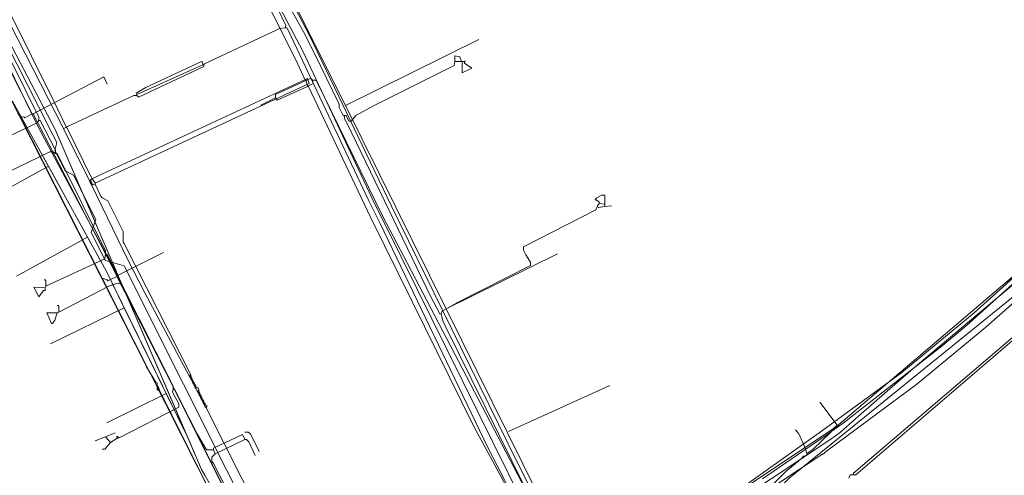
# Model space of a CAD drawing. Header units: metres. Extents: x 92810 to 93633, y 464687 to 465459.
# Tile 69 of 256: x 93006 to 93094, y 464878 to 464919. Entities that reach past the tile are written whole.
import ezdxf

# ---------------------------------------------------------------- set-up
doc = ezdxf.new("R2010")
doc.units = ezdxf.units.M
for name, color, linetype, lineweight, transparency in [('B-OI-KL-DATA_KPN-G', 90, 'SI_B_DATA_KPN', 18, 0.4), ('B-OI-KL-DATA_LIANDER-G', 90, 'SI_B_DATA_LIANDER', 18, 0.4), ('B-OI-KL-DATA_ZIGGO BV-G', 90, 'SI_B_DATA_ZIGGO', 18, 0.4), ('B-OI-KL-ET_LS_LIANDER-G', 190, 'SI_B_ET_LS_LIANDER', 18, 0.4), ('B-OI-KL-ET_MS_LIANDER-G', 130, 'SI_B_ET_MS_LIANDER', 18, 0.4), ('B-OI-KL-GAS_LD_LIANDER-G', 30, 'SI_B_GAS_LD_LIANDER', 18, 0.4), ('B-WE-KL-WATER-G', 170, 'KL-WATER-N', 18, 0.4), ('B-WE-KL-WATER_MANTELBUIS-G', 170, 'CONTINUOUS', 18, 0.4)]:
    doc.layers.add(name, color=color, linetype=linetype, lineweight=lineweight, transparency=transparency)
doc.styles.get("Standard").update_dxf_attribs({"font": 'isocp.shx'})
doc.linetypes.add('KL-WATER-N', pattern='A,7,-0.5,[168,NLCS.SHX,S=0.75,R=0,X=0.75,Y=0],-2', length=9.5)
doc.linetypes.add('SI_B_DATA_KPN', pattern='A,5,-2,["KPN",Standard,S=1.5,R=0,X=-0.51,Y=-0.75],-8', length=15)
doc.linetypes.add('SI_B_DATA_LIANDER', pattern='A,5,-2,["LI-DATA",Standard,S=1.5,R=0,X=-0.51,Y=-0.75],-11', length=18)
doc.linetypes.add('SI_B_DATA_ZIGGO', pattern='A,5,-2,["ZIGGO",Standard,S=1.5,R=0,X=-0.51,Y=-0.75],-9', length=16)
doc.linetypes.add('SI_B_ET_LS_LIANDER', pattern='A,5,-2,["LI-LS",Standard,S=1.5,R=0,X=-0.51,Y=-0.75],-10', length=17)
doc.linetypes.add('SI_B_ET_MS_LIANDER', pattern='A,5,-2,["LI-MS",Standard,S=1.5,R=0,X=-0.51,Y=-0.75],-10', length=17)
doc.linetypes.add('SI_B_GAS_LD_LIANDER', pattern='A,5,-2,["LI-G-LD",Standard,S=1.5,R=0,X=-0.51,Y=-0.75],-11', length=18)

msp = doc.modelspace()

# ---------------------------------------------------------------- linework, layer by layer
at = {"layer": 'B-OI-KL-DATA_KPN-G'}
for p, q in [((93021.679, 464886.464), (93021.821, 464886.179)), ((93022.179, 464885.964), (93022.179, 464885.75))]:
    msp.add_line(p, q, dxfattribs=at)
at = {"layer": 'B-OI-KL-DATA_KPN-G', "flags": 128}
for points in [[(92961.393, 464999.607), (92986.464, 464951.321), (92989.607, 464945.393), (92997.321, 464930.964), (92998.75, 464928.107), (93007.75, 464909.607), (93008.464, 464908.25), (93014.607, 464896.75), (93016.179, 464893.607), (93035.75, 464854.536)], [(93016.179, 464945.75), (93017.893, 464942.893), (93018.25, 464942.179), (93020.607, 464937.607), (93021.75, 464935.179), (93029.893, 464918.25), (93029.821, 464918.036)], [(92992.179, 464944.893), (92992.393, 464944.893), (92992.464, 464944.75), (93003.321, 464923.536), (93009.321, 464911.536), (93010.393, 464909.25)], [(92992.179, 464944.893), (93000.036, 464928.893), (93002.036, 464924.964), (93010.179, 464909.107)], [(93029.821, 464918.036), (93029.321, 464917.964), (93029.036, 464917.821), (93022.607, 464914.821)], [(93029.821, 464918.036), (93029.964, 464918.036), (93030.107, 464917.821), (93037.25, 464902.679), (93038.25, 464900.679), (93047.821, 464880.821), (93049.321, 464877.893), (93049.536, 464877.464)], [(93022.536, 464914.821), (93022.464, 464915.036), (93022.393, 464915.036), (93017.464, 464912.75), (93016.607, 464912.25), (93016.679, 464912.107)], [(93022.607, 464914.821), (93022.607, 464914.607), (93016.821, 464911.893), (93016.679, 464912.036)], [(93022.536, 464914.75), (93016.679, 464912.107)], [(93022.536, 464914.821), (93022.607, 464914.821)], [(93022.536, 464914.821), (93022.536, 464914.75)], [(93022.536, 464914.75), (93022.607, 464914.75)], [(93012.75, 464904.679), (93031.821, 464913.536), (93031.964, 464913.107), (93012.964, 464904.25)], [(93016.679, 464912.036), (93016.393, 464912.036), (93015.964, 464911.821), (93010.464, 464909.25)], [(93016.679, 464912.107), (93016.679, 464912.036)], [(93010.393, 464909.179), (93010.179, 464909.107)], [(93010.179, 464909.107), (93012.464, 464904.464)], [(93010.393, 464909.25), (93010.464, 464909.25)], [(93010.393, 464909.25), (93010.393, 464909.179)], [(93010.393, 464909.179), (93010.464, 464909.179)], [(93010.464, 464909.25), (93010.464, 464909.179)], [(93010.464, 464909.179), (93012.679, 464904.679)], [(93012.536, 464904.536), (93012.464, 464904.464)], [(93012.464, 464904.464), (93012.536, 464904.321)], [(93012.679, 464904.607), (93012.536, 464904.536)], [(93012.536, 464904.536), (93012.607, 464904.393)], [(93012.679, 464904.679), (93012.75, 464904.679)], [(93012.679, 464904.679), (93012.679, 464904.607)], [(93012.679, 464904.607), (93012.75, 464904.607)], [(93012.75, 464904.679), (93012.75, 464904.607)], [(93012.75, 464904.607), (93012.964, 464904.25)], [(93012.607, 464904.393), (93012.536, 464904.321)], [(93012.536, 464904.321), (93012.607, 464904.179)], [(93012.607, 464904.393), (93012.679, 464904.25)], [(93012.679, 464904.25), (93012.607, 464904.179)], [(93012.607, 464904.179), (93012.679, 464904.036)], [(93012.679, 464904.25), (93012.75, 464904.107)], [(93012.75, 464904.107), (93012.679, 464904.036)], [(93012.679, 464904.036), (93015.893, 464897.393), (93017.393, 464894.536), (93021.321, 464887.179)], [(93012.964, 464904.179), (93012.75, 464904.107)], [(93012.964, 464904.25), (93012.964, 464904.179)], [(93012.964, 464904.179), (93013.464, 464903.107), (93013.607, 464902.964), (93014.107, 464902.679), (93015.464, 464899.964), (93015.464, 464899.036), (93015.536, 464898.893), (93021.464, 464887.25)], [(93096.464, 464897.679), (93095.964, 464897.393), (93095.107, 464896.607), (93078.75, 464882.679), (93078.25, 464882.179), (93076.679, 464880.679), (93076.179, 464880.321), (93076.107, 464880.321)], [(93097.393, 464896.75), (93097.393, 464896.607), (93074.536, 464878.107), (93074.179, 464877.75), (93073.321, 464876.607), (93066.464, 464871.821), (93064.893, 464870.893)], [(93021.464, 464887.25), (93021.321, 464887.179)], [(93021.321, 464887.179), (93021.393, 464887.036)], [(93021.464, 464887.107), (93021.393, 464887.036)], [(93021.393, 464887.036), (93021.464, 464886.893)], [(93021.464, 464887.25), (93021.464, 464887.107)], [(93021.464, 464887.107), (93021.536, 464886.964)], [(93021.536, 464886.964), (93021.464, 464886.893)], [(93021.536, 464886.964), (93021.607, 464886.821)], [(93021.464, 464886.893), (93021.536, 464886.75)], [(93021.607, 464886.821), (93021.536, 464886.75)], [(93021.536, 464886.75), (93021.607, 464886.607)], [(93021.607, 464886.821), (93021.679, 464886.679)], [(93021.679, 464886.679), (93021.607, 464886.607)], [(93021.607, 464886.607), (93021.679, 464886.464)], [(93021.679, 464886.679), (93021.75, 464886.536)], [(93021.75, 464886.536), (93021.679, 464886.464)], [(93021.75, 464886.536), (93021.821, 464886.393)], [(93021.821, 464886.393), (93021.75, 464886.321)], [(93021.821, 464886.393), (93021.893, 464886.25)], [(93021.893, 464886.25), (93021.821, 464886.179)], [(93021.821, 464886.179), (93021.893, 464886.036)], [(93021.893, 464886.25), (93021.964, 464886.107)], [(93021.964, 464886.107), (93021.893, 464886.036)], [(93021.964, 464886.107), (93022.107, 464886.107), (93022.179, 464885.964)], [(93021.893, 464886.036), (93022.036, 464885.821)], [(93022.179, 464885.893), (93022.036, 464885.821)], [(93022.036, 464885.821), (93022.107, 464885.679)], [(93022.179, 464885.75), (93022.107, 464885.679)], [(93022.107, 464885.679), (93022.179, 464885.536)], [(93022.179, 464885.75), (93022.25, 464885.607)], [(93022.25, 464885.607), (93022.179, 464885.536)], [(93022.179, 464885.536), (93022.25, 464885.393)], [(93022.25, 464885.607), (93022.321, 464885.464)], [(93022.321, 464885.464), (93022.25, 464885.393)], [(93022.25, 464885.393), (93022.321, 464885.25)], [(93022.321, 464885.464), (93022.393, 464885.321)], [(93022.393, 464885.321), (93022.321, 464885.25)], [(93022.321, 464885.25), (93022.393, 464885.107)], [(93022.393, 464885.321), (93022.464, 464885.179)], [(93022.464, 464885.179), (93022.393, 464885.107)], [(93022.393, 464885.107), (93022.464, 464884.964)], [(93022.464, 464885.179), (93022.536, 464885.036)], [(93022.536, 464885.036), (93022.464, 464884.964)], [(93022.464, 464884.964), (93022.536, 464884.821)], [(93022.536, 464885.036), (93022.607, 464884.893)], [(93022.607, 464884.893), (93022.536, 464884.821)], [(93022.536, 464884.821), (93022.607, 464884.679)], [(93022.607, 464884.893), (93022.679, 464884.75)], [(93022.679, 464884.75), (93022.607, 464884.679)], [(93022.607, 464884.679), (93022.679, 464884.536)], [(93022.679, 464884.75), (93022.75, 464884.607)], [(93022.75, 464884.607), (93022.679, 464884.536)], [(93022.679, 464884.536), (93022.75, 464884.393)], [(93022.75, 464884.607), (93022.893, 464884.536), (93022.893, 464884.393)], [(93022.75, 464884.393), (93022.893, 464884.393)], [(93022.75, 464884.393), (93022.821, 464884.321)], [(93022.821, 464884.393), (93022.821, 464884.321)], [(93022.821, 464884.321), (93032.179, 464865.821)], [(93075.107, 464882.393), (93075.393, 464882.036), (93075.893, 464880.893), (93076.107, 464880.321)], [(93076.107, 464880.321), (93076.107, 464880.107), (93075.821, 464880.036), (93075.607, 464879.821), (93074.25, 464878.679), (93073.036, 464877.464), (93072.321, 464876.679), (93072.107, 464876.536), (93063.464, 464870.893), (93061.321, 464869.393), (93058.964, 464867.75), (93058.464, 464867.464), (93057.536, 464866.964), (93055.679, 464866.893)]]:
    msp.add_lwpolyline(points, dxfattribs=at)
at = {"layer": 'B-OI-KL-DATA_LIANDER-G', "flags": 128}
for points in [[(93007.607, 464960.893), (93013.75, 464949.321), (93014.607, 464947.821), (93031.393, 464915.964), (93037.75, 464902.464), (93038.75, 464900.464), (93052.321, 464873.036), (93057.321, 464864.393), (93058.464, 464863.179), (93058.464, 464863.036), (93058.25, 464862.607), (93057.964, 464862.607), (93057.964, 464862.536), (93057.321, 464862.25)], [(93018.464, 464886.536), (93018.393, 464886.536), (93017.536, 464887.964), (93016.536, 464889.964), (93000.036, 464922.464)], [(93018.464, 464886.536), (93018.464, 464885.964), (93018.536, 464885.893), (93018.679, 464885.893)], [(93018.464, 464886.25), (93018.536, 464886.25)], [(93018.464, 464886.179), (93018.607, 464886.179)], [(93018.536, 464886.25), (93018.607, 464886.179)], [(93018.536, 464886.25), (93018.536, 464886.179)], [(93018.607, 464886.179), (93018.679, 464885.893)], [(93018.679, 464885.893), (93024.25, 464874.75), (93025.75, 464871.893), (93027.964, 464867.893), (93028.75, 464866.321), (93033.393, 464856.821), (93033.536, 464856.679), (93035.893, 464856.107), (93037.893, 464852.179), (93038.036, 464852.179)]]:
    msp.add_lwpolyline(points, dxfattribs=at)
at = {"layer": 'B-OI-KL-DATA_ZIGGO BV-G', "flags": 128}
for points in [[(93021.189, 464881.705), (93009.459, 464908.943), (93000, 464927.059), (92997.391, 464932.649), (92987.624, 464951.349), (92981.157, 464964.582)], [(93029.314, 464922.839), (93035.183, 464911.145)], [(93035.183, 464911.145), (93047, 464917)], [(93005.643, 464911.519), (93013.952, 464896.474), (93021.189, 464881.705)], [(93035.183, 464911.145), (93044.121, 464893.105)], [(93006.237, 464910.444), (93008.82, 464905.766)], [(93009.459, 464908.943), (93022.408, 464878.874)], [(93008.82, 464905.766), (93002, 464902)], [(93008.82, 464905.766), (93012.294, 464899.476)], [(93012.294, 464899.476), (93006, 464896)], [(93012.294, 464899.476), (93013.952, 464896.474), (93015.551, 464893.21)], [(93044.121, 464893.105), (93054, 464898)], [(93015.551, 464893.21), (93009, 464890)], [(93015.551, 464893.21), (93019.285, 464885.59)], [(93044.121, 464893.105), (93050.924, 464879.375)], [(93049.633, 464882.221), (93058.643, 464886.306)], [(93019.285, 464885.59), (93014, 464883)], [(93019.285, 464885.59), (93021.189, 464881.705)], [(93077.272, 464884.822), (93078.789, 464882.78), (93078.462, 464882.5)], [(93021.189, 464881.705), (93022.408, 464878.874)], [(93078.462, 464882.5), (93058.465, 464869.138)], [(93050.924, 464879.375), (93056.606, 464867.907)], [(93022.408, 464878.874), (93022.736, 464878.304)], [(93022.408, 464878.874), (93031.03, 464863.898)]]:
    msp.add_lwpolyline(points, dxfattribs=at)
at = {"layer": 'B-OI-KL-ET_LS_LIANDER-G'}
for p, q in [((93026.393, 464923.607), (93029.036, 464918.679)), ((93002.036, 464920.893), (93007.393, 464910.393)), ((93029.036, 464918.679), (93030.964, 464914.821)), ((93030.964, 464914.821), (93031.607, 464913.393)), ((93013.75, 464913.679), (93007.464, 464910.393)), ((93014.036, 464913.036), (93013.75, 464913.679)), ((93031.607, 464913.321), (93028.964, 464912.107)), ((93031.607, 464913.393), (93031.679, 464913.393)), ((93031.607, 464913.393), (93031.607, 464913.321)), ((93031.607, 464913.321), (93031.679, 464913.321)), ((93032.107, 464913.536), (93031.679, 464913.393)), ((93031.679, 464913.393), (93031.679, 464913.321)), ((93031.679, 464913.321), (93031.821, 464912.893)), ((93032.25, 464913.393), (93032.107, 464913.536)), ((93032.25, 464913.393), (93032.536, 464913.393)), ((93032.25, 464913.393), (93032.321, 464913.107)), ((93032.536, 464913.393), (93032.607, 464913.321)), ((93032.607, 464913.321), (93038.536, 464901.25)), ((93031.821, 464912.821), (93029.107, 464911.607)), ((93031.821, 464912.893), (93031.893, 464912.893)), ((93031.821, 464912.893), (93031.821, 464912.821)), ((93031.821, 464912.821), (93031.893, 464912.821)), ((93032.321, 464913.107), (93031.893, 464912.893)), ((93031.893, 464912.893), (93031.893, 464912.821)), ((93031.893, 464912.821), (93037.393, 464901.25)), ((93028.964, 464911.821), (93027.679, 464911.179)), ((93028.964, 464912.107), (93028.964, 464911.821)), ((93029.107, 464911.607), (93028.964, 464911.821)), ((93006.107, 464910.464), (93006.321, 464910.179)), ((93006.679, 464910.107), (93006.321, 464910.179)), ((93006.321, 464910.179), (93013.607, 464895.821)), ((93006.75, 464910.036), (93006.679, 464910.107)), ((93007.393, 464910.393), (93006.75, 464910.036)), ((93007.393, 464910.393), (93007.464, 464910.393)), ((93007.464, 464910.393), (93014.893, 464896.036)), ((93037.393, 464901.25), (93041.107, 464893.75)), ((93038.536, 464901.25), (93040.321, 464897.821)), ((93014.893, 464896.036), (93019.036, 464898.107)), ((93040.321, 464897.821), (93053.321, 464872.964)), ((93014.036, 464895.679), (93013.607, 464895.821)), ((93013.607, 464895.821), (93025.393, 464872.536)), ((93014.107, 464895.607), (93014.036, 464895.679)), ((93014.893, 464895.964), (93014.107, 464895.607)), ((93014.893, 464896.036), (93014.893, 464895.964)), ((93014.893, 464895.964), (93022.036, 464882.036)), ((93095.25, 464896.107), (93090.25, 464891.607)), ((93041.107, 464893.75), (93046.607, 464882.607)), ((93095.393, 464891.464), (93080.25, 464878.536)), ((93095.607, 464891.393), (93080.464, 464878.393)), ((93090.25, 464891.607), (93088.107, 464889.821)), ((93088.107, 464889.821), (93079.321, 464882.964)), ((93046.607, 464882.607), (93047.464, 464881.036)), ((93079.321, 464882.964), (93077.821, 464881.893)), ((93022.036, 464882.036), (93022.75, 464880.75)), ((93026.036, 464881.964), (93023.464, 464880.75)), ((93026.25, 464881.536), (93026.036, 464881.964)), ((93026.25, 464882.179), (93026.536, 464882.179)), ((93026.536, 464882.179), (93026.75, 464882.036)), ((93026.75, 464882.036), (93027.536, 464880.464)), ((93077.821, 464881.893), (93072.179, 464878.036)), ((93026.25, 464881.536), (93023.607, 464880.25)), ((93026.25, 464881.536), (93026.393, 464881.536)), ((93026.393, 464881.536), (93026.607, 464881.321)), ((93026.607, 464881.321), (93027.179, 464880.107)), ((93047.464, 464881.036), (93051.464, 464873.679)), ((93022.75, 464880.75), (93022.893, 464880.607)), ((93022.893, 464880.607), (93023.464, 464880.607)), ((93023.607, 464880.25), (93023.321, 464879.964)), ((93023.321, 464879.964), (93023.321, 464879.607)), ((93023.464, 464880.75), (93023.464, 464880.607)), ((93023.464, 464880.607), (93023.607, 464880.25)), ((93023.321, 464879.607), (93023.464, 464879.393)), ((93023.464, 464879.393), (93034.107, 464858.893)), ((93079.964, 464878.393), (93079.821, 464878.107)), ((93080.464, 464878.393), (93079.964, 464878.393)), ((93080.25, 464878.536), (93080.25, 464878.393))]:
    msp.add_line(p, q, dxfattribs=at)
at = {"layer": 'B-OI-KL-ET_MS_LIANDER-G', "flags": 128}
msp.add_lwpolyline([(93125.536, 464926.107), (93119.25, 464919.536), (93105.821, 464906.107), (93101.536, 464901.964), (93095.893, 464896.536), (93094.964, 464895.75), (93085.536, 464887.821), (93080.679, 464883.607), (93079.107, 464882.179), (93078.321, 464881.607), (93062.179, 464870.893)], dxfattribs=at)
at = {"layer": 'B-OI-KL-GAS_LD_LIANDER-G'}
msp.add_line((93058.179, 464903.179), (93058.179, 464902.179), dxfattribs=at)
at = {"layer": 'B-OI-KL-GAS_LD_LIANDER-G', "flags": 128}
for points in [[(93030.107, 464920.321), (93030.107, 464920.036), (93030.321, 464919.679), (93031.464, 464917.679), (93032.393, 464915.821), (93034.607, 464911.25), (93034.607, 464910.964), (93034.964, 464910.25), (93035.25, 464910.25)], [(93004.179, 464917.464), (93004.321, 464917.464), (93007.964, 464910.107), (93007.964, 464909.821)], [(93044.893, 464915.036), (93044.821, 464914.679), (93037.679, 464911.107), (93036.107, 464910.25), (93035.679, 464909.75), (93035.464, 464909.75), (93035.25, 464910.25)], [(93045.464, 464915.036), (93045.321, 464915.464), (93044.893, 464915.536), (93044.893, 464915.036)], [(93044.893, 464915.036), (93045.75, 464915.036)], [(93045.536, 464915.036), (93045.536, 464914.036), (93046.393, 464914.464), (93045.75, 464914.893), (93045.75, 464915.036)], [(93045.821, 464915.107), (93045.75, 464915.036)], [(93007.964, 464909.821), (93007.821, 464909.607), (93002.107, 464906.893)], [(93007.964, 464909.821), (93008.107, 464909.821), (93009.464, 464907.179), (93009.464, 464906.893)], [(93035.107, 464910.25), (93035.107, 464909.964), (93035.321, 464909.536), (93042.75, 464894.179), (93043.536, 464892.679), (93043.679, 464892.679)], [(93003.179, 464904.25), (93008.964, 464907.036), (93009.25, 464907.036), (93009.464, 464906.893)], [(93009.464, 464906.893), (93009.607, 464906.893), (93013.893, 464898.25), (93013.893, 464897.964)], [(93058.179, 464903.179), (93057.893, 464903.179), (93057.464, 464902.964), (93057.321, 464902.821), (93057.679, 464902.607), (93057.679, 464902.464)], [(93057.536, 464902.25), (93057.393, 464901.893), (93050.964, 464898.607), (93050.964, 464898.321), (93051.179, 464897.893), (93051.607, 464897.25), (93051.607, 464896.964), (93045.107, 464893.679), (93043.75, 464892.893), (93043.679, 464892.679)], [(93057.679, 464902.464), (93057.536, 464902.25)], [(93057.536, 464902.25), (93057.607, 464902.107), (93058.179, 464902.179)], [(93057.679, 464902.464), (93058.179, 464902.393)], [(93058.179, 464902.179), (93058.821, 464902.25)], [(93100.179, 464901.321), (93100.179, 464901.179), (93099.25, 464900.25), (93095.321, 464896.536), (93094.75, 464896.179), (93093.821, 464895.321), (93090.964, 464892.75), (93084.536, 464887.464), (93077.393, 464882.25), (93058.393, 464868.75), (93056.036, 464867.607)], [(93013.893, 464897.964), (93013.821, 464897.536), (93008.607, 464895.107)], [(93013.893, 464897.964), (93014.036, 464897.964), (93015.179, 464895.607), (93015.179, 464895.321)], [(93008.607, 464895.107), (93008.607, 464895.607), (93008.536, 464895.679), (93008.464, 464895.679)], [(93008.607, 464895.107), (93008.536, 464894.964)], [(93009.75, 464892.821), (93014.179, 464895.107), (93014.964, 464895.393), (93015.179, 464895.321)], [(93015.179, 464895.321), (93015.321, 464895.321), (93019.893, 464886.25), (93019.893, 464885.964)], [(93009.75, 464892.821), (93009.75, 464893.321), (93009.679, 464893.393), (93009.607, 464893.393)], [(93009.75, 464892.821), (93009.607, 464892.75)], [(93043.679, 464892.679), (93043.821, 464892.036), (93044.036, 464891.607), (93055.893, 464867.607), (93056.036, 464867.607)], [(93019.893, 464885.964), (93019.821, 464885.75), (93019.893, 464885.607), (93020.393, 464884.679), (93020.393, 464884.393), (93015.107, 464881.679)], [(93019.893, 464885.964), (93020.036, 464885.964), (93025.25, 464875.536), (93025.25, 464875.25)], [(93013.893, 464881.75), (93012.964, 464881.393)], [(93013.893, 464881.75), (93014.75, 464882.107)], [(93013.893, 464881.75), (93014.321, 464881.25)], [(93015.107, 464881.679), (93014.893, 464881.821), (93014.893, 464881.607)], [(93014.321, 464881.25), (93013.821, 464880.679), (93013.607, 464880.679)], [(93014.893, 464881.607), (93014.321, 464881.25)], [(93015.107, 464881.679), (93014.893, 464881.607)]]:
    msp.add_lwpolyline(points, dxfattribs=at)
for points in [[(93008.536, 464894.964), (93007.536, 464895.036), (93007.964, 464894.179), (93008.393, 464894.75), (93008.536, 464894.75)], [(93009.107, 464891.821), (93008.679, 464892.75), (93009.607, 464892.75), (93009.393, 464892.107), (93009.179, 464891.821)]]:
    msp.add_lwpolyline(points, close=True, dxfattribs=at)
at = {"layer": 'B-WE-KL-WATER-G'}
for points in [[(93009.266, 464960.337), (93012.675, 464954.002), (93016.643, 464946.63), (93017.315, 464945.349), (93021.251, 464937.841), (93025.187, 464930.332), (93027.479, 464925.96), (93031.999, 464917.339), (93034.939, 464911.213), (93036.28, 464908.417), (93039.255, 464902.216), (93043.792, 464892.984), (93050.408, 464879.521), (93055.75, 464868.835), (93056.882, 464866.57)], [(93002.469, 464921.822), (93005.109, 464916.639), (93007.955, 464911.051), (93009.167, 464908.67), (93009.579, 464907.859), (93009.396, 464907.145), (93009.855, 464906.244), (93009.956, 464906.046), (93010.304, 464905.361), (93011.046, 464904.97), (93013.044, 464901.034), (93012.63, 464899.877), (93012.849, 464899.441), (93013.872, 464897.405), (93013.899, 464897.397), (93015.539, 464896.916), (93020.81, 464886.42), (93024.623, 464878.829), (93027.955, 464872.195), (93029.44, 464869.234), (93033.247, 464861.639), (93037.903, 464852.353), (93037.471, 464849.807), (93037.703, 464849.365)], [(93096.985, 464895.901), (93091.99, 464891.474), (93085.859, 464886.427), (93077.845, 464880.476), (93077.483, 464880.207), (93077.451, 464880.186), (93065.295, 464872.143), (93060.037, 464868.66), (93057.982, 464867.299), (93056.882, 464866.57), (93057.204, 464865.927), (93060.089, 464860.154), (93062.713, 464854.905), (93065.446, 464848.728), (93065.832, 464847.856), (93070.869, 464836.474), (93072.662, 464832.421), (93073.291, 464830.987), (93077.564, 464821.245), (93078.698, 464819.069), (93080.622, 464815.376), (93081.451, 464814.16), (93085.167, 464808.706)]]:
    msp.add_lwpolyline(points, dxfattribs=at)
at = {"layer": 'B-WE-KL-WATER_MANTELBUIS-G'}
msp.add_lwpolyline([(93096.985, 464895.901), (93091.99, 464891.474), (93085.859, 464886.427), (93077.845, 464880.476), (93077.483, 464880.207), (93077.451, 464880.186), (93065.295, 464872.143), (93060.037, 464868.66), (93057.982, 464867.299), (93056.882, 464866.57), (93057.204, 464865.927), (93060.089, 464860.154), (93062.713, 464854.905), (93065.446, 464848.728), (93065.832, 464847.856), (93070.869, 464836.474), (93072.662, 464832.421), (93073.291, 464830.987), (93077.564, 464821.245), (93078.698, 464819.069), (93080.622, 464815.376), (93081.451, 464814.16), (93085.167, 464808.706)], dxfattribs=at)

doc.saveas('drawing.dxf')
